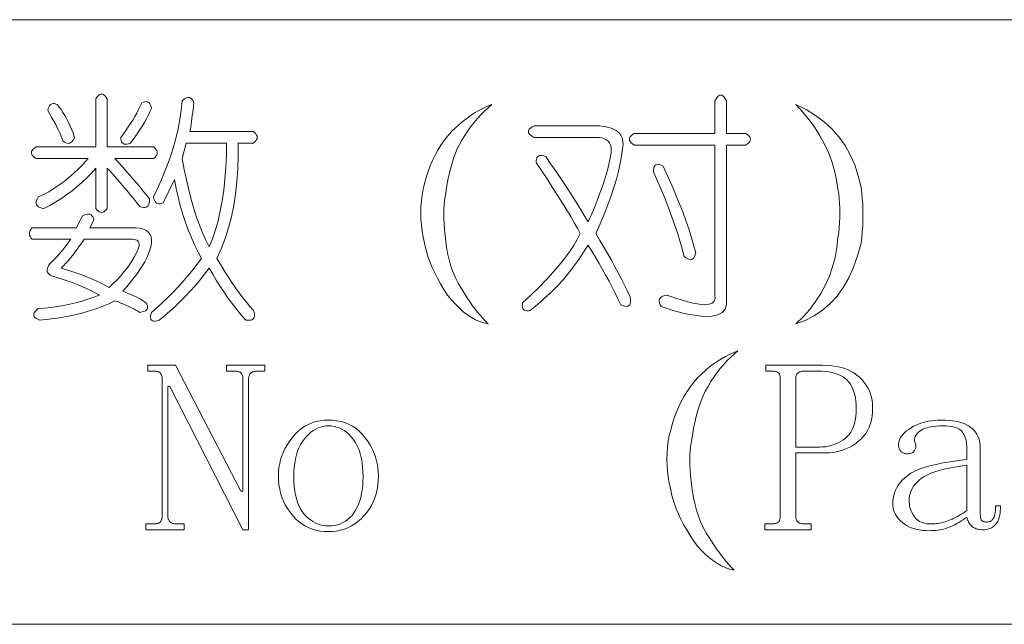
# Model space of a CAD drawing. Extents: x 1 to 297, y 1 to 210.
# Tile 31 of 171: x 49.67 to 58.45, y 51.12 to 56.51. Entities that reach past the tile are written whole.
import ezdxf

# ---------------------------------------------------------------- set-up
doc = ezdxf.new("R2010")
doc.units = 0

msp = doc.modelspace()

# ---------------------------------------------------------------- linework, layer by layer
at = {"color": 7, "lineweight": 13}
for p, q in [((1.3055, 56.5077), (219.3213, 56.5077)), ((1.3055, 51.1191), (219.3213, 51.1191))]:
    msp.add_line(p, q, dxfattribs=at)
for points in [[(50.3519, 54.8249), (50.3519, 55.1849), (50.3133, 55.1411), (50.273, 55.0991), (50.231, 55.0589), (50.1873, 55.0203), (50.1419, 54.9834), (50.0947, 54.9483), (50.0459, 54.9149), (49.9953, 54.8831), (49.943, 54.8531), (49.889, 54.8249), (49.87, 54.829), (49.854, 54.8345), (49.8412, 54.8413), (49.8314, 54.8495), (49.8247, 54.8591), (49.8211, 54.8701), (49.8206, 54.8825), (49.8232, 54.8962), (49.8288, 54.9113), (49.8376, 54.9277), (49.8852, 54.9497), (49.9322, 54.9743), (49.9785, 55.0018), (50.0241, 55.0319), (50.069, 55.0649), (50.1132, 55.1005), (50.1568, 55.1389), (50.1996, 55.1801), (50.2418, 55.2239), (50.2833, 55.2706), (49.8204, 55.2706), (49.805, 55.2809), (49.793, 55.2911), (49.7844, 55.3014), (49.7793, 55.3117), (49.7776, 55.322), (49.7793, 55.3323), (49.7844, 55.3426), (49.793, 55.3529), (49.805, 55.3631), (49.8204, 55.3734), (50.3519, 55.3734), (50.3519, 55.802), (50.3622, 55.8174), (50.3724, 55.8294), (50.3827, 55.838), (50.393, 55.8431), (50.4033, 55.8449), (50.4136, 55.8431), (50.4239, 55.838), (50.4342, 55.8294), (50.4444, 55.8174), (50.4547, 55.802), (50.4547, 55.3734), (50.8662, 55.3734), (50.8785, 55.3631), (50.8881, 55.3529), (50.895, 55.3426), (50.8991, 55.3323), (50.9004, 55.322), (50.8991, 55.3117), (50.895, 55.3014), (50.8881, 55.2911), (50.8785, 55.2809), (50.8662, 55.2706), (50.5233, 55.2706), (50.5572, 55.233), (50.5905, 55.1958), (50.6231, 55.159), (50.655, 55.1225), (50.6862, 55.0863), (50.7167, 55.0505), (50.7465, 55.015), (50.7756, 54.9798), (50.8041, 54.945), (50.8319, 54.9106), (50.831, 54.8914), (50.8284, 54.8749), (50.8242, 54.8612), (50.8182, 54.8502), (50.8104, 54.842), (50.801, 54.8365), (50.7899, 54.8338), (50.777, 54.8338), (50.7624, 54.8365), (50.7462, 54.842), (50.7186, 54.8763), (50.6906, 54.9106), (50.6623, 54.9449), (50.6337, 54.9791), (50.6047, 55.0134), (50.5754, 55.0477), (50.5458, 55.082), (50.5158, 55.1163), (50.4854, 55.1506), (50.4547, 55.1849), (50.4547, 54.8249), (50.4444, 54.8125), (50.4342, 54.8029), (50.4239, 54.7961), (50.4136, 54.7919), (50.4033, 54.7906), (50.393, 54.7919), (50.3827, 54.7961), (50.3724, 54.8029), (50.3622, 54.8125)], [(55.9747, 55.7849), (55.9747, 55.4934), (56.1462, 55.4934), (56.1616, 55.4831), (56.1736, 55.4729), (56.1822, 55.4626), (56.1873, 55.4523), (56.189, 55.442), (56.1873, 55.4317), (56.1822, 55.4214), (56.1736, 55.4111), (56.1616, 55.4009), (56.1462, 55.3906), (55.9747, 55.3906), (55.9747, 54.0191), (55.9751, 53.9691), (55.9624, 53.9286), (55.9367, 53.8978), (55.8979, 53.8765), (55.8462, 53.8649), (55.7814, 53.8628), (55.7035, 53.8703), (55.6127, 53.8875), (55.5088, 53.9142), (55.3919, 53.9506), (55.3831, 53.967), (55.3775, 53.9821), (55.3749, 53.9958), (55.3754, 54.0082), (55.379, 54.0191), (55.3857, 54.0287), (55.3955, 54.037), (55.4083, 54.0438), (55.4243, 54.0493), (55.4433, 54.0534), (55.5309, 54.0226), (55.6086, 53.9986), (55.6763, 53.9814), (55.734, 53.9711), (55.7819, 53.9677), (55.8198, 53.9711), (55.8477, 53.9814), (55.8657, 53.9986), (55.8738, 54.0226), (55.8719, 54.0534), (55.8719, 55.3906), (55.1519, 55.3906), (55.1364, 55.4009), (55.1244, 55.4111), (55.1159, 55.4214), (55.1107, 55.4317), (55.109, 55.442), (55.1107, 55.4523), (55.1159, 55.4626), (55.1244, 55.4729), (55.1364, 55.4831), (55.1519, 55.4934), (55.8719, 55.4934), (55.8719, 55.7849), (55.8822, 55.8034), (55.8924, 55.8178), (55.9027, 55.8281), (55.913, 55.8342), (55.9233, 55.8363), (55.9336, 55.8342), (55.9439, 55.8281), (55.9542, 55.8178), (55.9644, 55.8034)], [(49.9233, 55.6991), (49.9272, 55.7151), (49.9322, 55.7286), (49.9382, 55.7398), (49.9452, 55.7485), (49.9533, 55.7549), (49.9624, 55.7588), (49.9725, 55.7603), (49.9836, 55.7595), (49.9958, 55.7562), (50.009, 55.7506), (50.026, 55.7291), (50.0426, 55.706), (50.0589, 55.6811), (50.0748, 55.6546), (50.0904, 55.6263), (50.1057, 55.5963), (50.1206, 55.5646), (50.1352, 55.5311), (50.1494, 55.496), (50.1633, 55.4591), (50.1561, 55.4434), (50.1482, 55.4303), (50.1396, 55.4201), (50.1304, 55.4125), (50.1204, 55.4077), (50.1098, 55.4057), (50.0985, 55.4063), (50.0865, 55.4098), (50.0738, 55.4159), (50.0604, 55.4249), (50.0529, 55.4461), (50.044, 55.4687), (50.0337, 55.4927), (50.022, 55.5181), (50.009, 55.5449), (49.9946, 55.573), (49.9788, 55.6025), (49.9617, 55.6333), (49.9432, 55.6655)], [(50.7633, 55.7677), (50.7765, 55.7734), (50.7887, 55.7766), (50.7998, 55.7775), (50.8099, 55.7759), (50.819, 55.772), (50.8271, 55.7657), (50.8341, 55.7569), (50.8401, 55.7458), (50.8451, 55.7322), (50.849, 55.7163), (50.8348, 55.6854), (50.8195, 55.6546), (50.8032, 55.6237), (50.7859, 55.5929), (50.7676, 55.562), (50.7482, 55.5311), (50.7278, 55.5003), (50.7064, 55.4694), (50.6839, 55.4386), (50.6604, 55.4077), (50.6442, 55.4021), (50.6296, 55.3988), (50.6167, 55.3979), (50.6056, 55.3995), (50.5962, 55.4034), (50.5884, 55.4098), (50.5824, 55.4185), (50.5782, 55.4297), (50.5756, 55.4432), (50.5747, 55.4591), (50.5982, 55.49), (50.6207, 55.5209), (50.6421, 55.5517), (50.6625, 55.5826), (50.6819, 55.6134), (50.7002, 55.6443), (50.7175, 55.6751), (50.7338, 55.706), (50.7491, 55.7369)], [(51.2262, 55.7677), (51.2227, 55.7374), (51.2193, 55.7081), (51.2159, 55.6798), (51.2124, 55.6525), (51.209, 55.6263), (51.2056, 55.6011), (51.2022, 55.5769), (51.1987, 55.5538), (51.1953, 55.5317), (51.1919, 55.5106), (51.7576, 55.5106), (51.7699, 55.5003), (51.7795, 55.49), (51.7864, 55.4797), (51.7905, 55.4694), (51.7919, 55.4591), (51.7905, 55.4489), (51.7864, 55.4386), (51.7795, 55.4283), (51.7699, 55.418), (51.7576, 55.4077), (51.6204, 55.4077), (51.6216, 55.2894), (51.6184, 55.1746), (51.6107, 55.0631), (51.5985, 54.9551), (51.5819, 54.8506), (51.5608, 54.7494), (51.5352, 54.6517), (51.5052, 54.5574), (51.4708, 54.4666), (51.4319, 54.3791), (51.466, 54.3221), (51.4998, 54.2674), (51.5332, 54.2151), (51.5663, 54.1652), (51.599, 54.1177), (51.6314, 54.0726), (51.6635, 54.0299), (51.6952, 53.9897), (51.7266, 53.9518), (51.7576, 53.9163), (51.7631, 53.8969), (51.7658, 53.8799), (51.7658, 53.8654), (51.7631, 53.8532), (51.7576, 53.8434), (51.7494, 53.8361), (51.7384, 53.8311), (51.7247, 53.8285), (51.7082, 53.8283), (51.689, 53.8306), (51.6549, 53.8691), (51.6211, 53.9094), (51.5877, 53.9514), (51.5546, 53.9951), (51.5219, 54.0406), (51.4895, 54.0877), (51.4574, 54.1366), (51.4257, 54.1871), (51.3943, 54.2394), (51.3633, 54.2934), (51.3218, 54.2394), (51.2796, 54.1871), (51.2368, 54.1366), (51.1932, 54.0877), (51.149, 54.0406), (51.1041, 53.9951), (51.0585, 53.9514), (51.0122, 53.9094), (50.9652, 53.8691), (50.9176, 53.8306), (50.8984, 53.8251), (50.8819, 53.8223), (50.8682, 53.8223), (50.8572, 53.8251), (50.849, 53.8306), (50.8435, 53.8388), (50.8408, 53.8498), (50.8408, 53.8635), (50.8435, 53.8799), (50.849, 53.8991), (50.8998, 53.9441), (50.9491, 53.9897), (50.9971, 54.0359), (51.0438, 54.0829), (51.089, 54.1306), (51.1329, 54.1789), (51.1754, 54.2279), (51.2166, 54.2777), (51.2563, 54.3281), (51.2947, 54.3791), (51.2615, 54.4417), (51.2303, 54.506), (51.2011, 54.572), (51.174, 54.6397), (51.149, 54.7091), (51.126, 54.7803), (51.1051, 54.8531), (51.0863, 54.9277), (51.0695, 55.004), (51.0547, 55.082), (50.9519, 54.8763), (50.9387, 54.8706), (50.9265, 54.8674), (50.9154, 54.8665), (50.9052, 54.8681), (50.8962, 54.872), (50.8881, 54.8783), (50.8811, 54.8871), (50.8751, 54.8982), (50.8701, 54.9118), (50.8662, 54.9277), (50.9088, 55.0165), (50.9478, 55.1046), (50.9829, 55.1921), (51.0143, 55.2788), (51.0419, 55.3649), (51.0657, 55.4502), (51.0858, 55.5349), (51.102, 55.6189), (51.1146, 55.7022), (51.1233, 55.7849), (51.1367, 55.797), (51.1494, 55.8061), (51.1614, 55.8121), (51.1727, 55.815), (51.1833, 55.8149), (51.1932, 55.8116), (51.2025, 55.8053), (51.2111, 55.7958), (51.219, 55.7833)], [(53.8833, 55.7506), (53.8495, 55.7223), (53.8168, 55.6923), (53.7851, 55.6606), (53.7544, 55.6271), (53.7247, 55.592), (53.6961, 55.5551), (53.6685, 55.5166), (53.6419, 55.4763), (53.6164, 55.4343), (53.5919, 55.3906), (53.5752, 55.3554), (53.5596, 55.3186), (53.5451, 55.28), (53.5315, 55.2397), (53.519, 55.1977), (53.5075, 55.154), (53.4971, 55.1086), (53.4876, 55.0614), (53.4792, 55.0126), (53.4719, 54.962), (53.4657, 54.9299), (53.4609, 54.8955), (53.4575, 54.8586), (53.4554, 54.8194), (53.4547, 54.7777), (53.4554, 54.7337), (53.4575, 54.6872), (53.4609, 54.6383), (53.4657, 54.5871), (53.4719, 54.5334), (53.4796, 54.4796), (53.489, 54.4278), (53.5002, 54.3781), (53.513, 54.3305), (53.5276, 54.2849), (53.5439, 54.2413), (53.5619, 54.1998), (53.5816, 54.1604), (53.603, 54.123), (53.6262, 54.0877), (53.6469, 54.0539), (53.668, 54.0212), (53.6894, 53.9895), (53.7112, 53.9588), (53.7333, 53.9291), (53.7558, 53.9005), (53.7786, 53.8729), (53.8017, 53.8463), (53.8252, 53.8208), (53.849, 53.7963), (53.8115, 53.805), (53.7743, 53.8175), (53.7374, 53.8338), (53.7009, 53.8539), (53.6647, 53.8777), (53.6289, 53.9053), (53.5934, 53.9367), (53.5583, 53.9718), (53.5235, 54.0107), (53.489, 54.0534), (53.4561, 54.1043), (53.4259, 54.1542), (53.3985, 54.2031), (53.3738, 54.2509), (53.3519, 54.2977), (53.3327, 54.3435), (53.3162, 54.3882), (53.3025, 54.4319), (53.2915, 54.4746), (53.2833, 54.5163), (53.271, 54.571), (53.2614, 54.6253), (53.2545, 54.6793), (53.2504, 54.733), (53.249, 54.7863), (53.2504, 54.8393), (53.2545, 54.8919), (53.2614, 54.9442), (53.271, 54.9961), (53.2833, 55.0477), (53.298, 55.1017), (53.3148, 55.154), (53.3337, 55.2046), (53.3546, 55.2534), (53.3776, 55.3006), (53.4026, 55.346), (53.4297, 55.3897), (53.4588, 55.4317), (53.49, 55.472), (53.5233, 55.5106), (53.5578, 55.5438), (53.5926, 55.575), (53.6277, 55.6042), (53.6632, 55.6313), (53.699, 55.6563), (53.7352, 55.6793), (53.7717, 55.7002), (53.8086, 55.719), (53.8458, 55.7358)], [(56.5919, 55.7506), (56.6841, 55.7062), (56.7688, 55.6553), (56.8459, 55.5978), (56.9155, 55.5339), (56.9776, 55.4634), (57.0321, 55.3865), (57.0791, 55.303), (57.1185, 55.213), (57.1504, 55.1165), (57.1747, 55.0134), (57.1809, 54.9653), (57.1857, 54.9167), (57.1891, 54.8679), (57.1912, 54.8187), (57.1919, 54.7691), (57.1912, 54.7193), (57.1891, 54.669), (57.1857, 54.6185), (57.1809, 54.5675), (57.1747, 54.5163), (57.1442, 54.4042), (57.1075, 54.301), (57.0647, 54.2067), (57.0156, 54.1213), (56.9604, 54.0449), (56.8991, 53.9773), (56.8315, 53.9187), (56.7578, 53.869), (56.6779, 53.8282), (56.5919, 53.7963), (56.6574, 53.8595), (56.7167, 53.9259), (56.7698, 53.9953), (56.8168, 54.0678), (56.8576, 54.1434), (56.8922, 54.2221), (56.9207, 54.3039), (56.943, 54.3887), (56.9591, 54.4767), (56.969, 54.5677), (56.9752, 54.6121), (56.98, 54.6562), (56.9834, 54.6999), (56.9855, 54.7433), (56.9862, 54.7863), (56.9855, 54.829), (56.9834, 54.8713), (56.98, 54.9133), (56.9752, 54.955), (56.969, 54.9963), (56.956, 55.081), (56.9375, 55.1636), (56.9135, 55.2442), (56.884, 55.3227), (56.849, 55.3991), (56.8086, 55.4735), (56.7626, 55.5459), (56.7112, 55.6162), (56.6543, 55.6844)], [(54.2604, 55.562), (54.8433, 55.562), (54.8886, 55.5569), (54.9283, 55.5483), (54.9626, 55.5363), (54.9914, 55.5209), (55.0147, 55.502), (55.0326, 55.4797), (55.0449, 55.454), (55.0518, 55.4249), (55.0531, 55.3923), (55.049, 55.3563), (55.0404, 55.2932), (55.0284, 55.2274), (55.013, 55.1588), (54.9942, 55.0875), (54.9719, 55.0134), (54.9462, 54.9366), (54.917, 54.8571), (54.8844, 54.7748), (54.8484, 54.6898), (54.809, 54.602), (54.846, 54.5408), (54.8817, 54.4806), (54.916, 54.4215), (54.9489, 54.3634), (54.9804, 54.3063), (55.0106, 54.2502), (55.0394, 54.1952), (55.0668, 54.1412), (55.0929, 54.0882), (55.1176, 54.0363), (55.1198, 54.014), (55.1196, 53.9951), (55.1171, 53.9797), (55.1121, 53.9677), (55.1047, 53.9591), (55.095, 53.954), (55.0828, 53.9523), (55.0682, 53.954), (55.0512, 53.9591), (55.0319, 53.9677), (55.0074, 54.0193), (54.9818, 54.0713), (54.9552, 54.1235), (54.9276, 54.1762), (54.899, 54.2291), (54.8694, 54.2825), (54.8387, 54.3361), (54.807, 54.3901), (54.7742, 54.4445), (54.7404, 54.4991), (54.7014, 54.4347), (54.6595, 54.3716), (54.615, 54.3099), (54.5676, 54.2495), (54.5176, 54.1906), (54.4648, 54.133), (54.4092, 54.0767), (54.351, 54.0219), (54.2899, 53.9684), (54.2262, 53.9163), (54.21, 53.9139), (54.196, 53.9135), (54.184, 53.9153), (54.174, 53.919), (54.1662, 53.9249), (54.1603, 53.9327), (54.1566, 53.9427), (54.1548, 53.9547), (54.1552, 53.9687), (54.1576, 53.9849), (54.2337, 54.0558), (54.3043, 54.1247), (54.3695, 54.1916), (54.4291, 54.2564), (54.4833, 54.3191), (54.532, 54.3798), (54.5752, 54.4385), (54.6129, 54.495), (54.6451, 54.5495), (54.6719, 54.602), (54.6463, 54.6485), (54.6177, 54.6987), (54.586, 54.7527), (54.5512, 54.8105), (54.5133, 54.872), (54.4723, 54.9373), (54.4283, 55.0064), (54.3811, 55.0793), (54.3309, 55.1559), (54.2776, 55.2363), (54.2784, 55.2522), (54.281, 55.2658), (54.2853, 55.2769), (54.2913, 55.2857), (54.299, 55.292), (54.3084, 55.2959), (54.3196, 55.2975), (54.3324, 55.2966), (54.347, 55.2934), (54.3633, 55.2877), (54.4103, 55.2202), (54.4552, 55.1547), (54.498, 55.0913), (54.5388, 55.0299), (54.5776, 54.9706), (54.6143, 54.9133), (54.6489, 54.8581), (54.6815, 54.805), (54.712, 54.7539), (54.7404, 54.7049), (54.7734, 54.7789), (54.8035, 54.8502), (54.831, 54.9188), (54.8556, 54.9846), (54.8776, 55.0477), (54.8968, 55.1081), (54.9132, 55.1657), (54.927, 55.2205), (54.9379, 55.2726), (54.9462, 55.322), (54.9479, 55.3481), (54.9462, 55.3714), (54.941, 55.3919), (54.9324, 55.4098), (54.9204, 55.4249), (54.905, 55.4372), (54.8862, 55.4468), (54.8639, 55.4537), (54.8382, 55.4578), (54.809, 55.4591), (54.2604, 55.4591), (54.2419, 55.4694), (54.2275, 55.4797), (54.2172, 55.49), (54.2111, 55.5003), (54.209, 55.5106), (54.2111, 55.5209), (54.2172, 55.5311), (54.2275, 55.5414), (54.2419, 55.5517)], [(51.5176, 55.4077), (51.1576, 55.4077), (51.1233, 55.2706), (51.1411, 55.1732), (51.1603, 55.0799), (51.1809, 54.9908), (51.2028, 54.9058), (51.2262, 54.8249), (51.2508, 54.7481), (51.2769, 54.6754), (51.3043, 54.6068), (51.3331, 54.5423), (51.3633, 54.482), (51.3926, 54.5561), (51.4188, 54.6342), (51.442, 54.7165), (51.462, 54.8029), (51.479, 54.8934), (51.4929, 54.9881), (51.5037, 55.0868), (51.5114, 55.1897), (51.516, 55.2966)], [(55.409, 55.202), (55.449, 55.1171), (55.4865, 55.034), (55.5216, 54.9526), (55.5544, 54.8729), (55.5847, 54.7949), (55.6127, 54.7186), (55.6382, 54.644), (55.6614, 54.5711), (55.6821, 54.5), (55.7004, 54.4306), (55.6963, 54.4117), (55.6908, 54.3963), (55.684, 54.3843), (55.6758, 54.3757), (55.6662, 54.3706), (55.6552, 54.3689), (55.6428, 54.3706), (55.6291, 54.3757), (55.614, 54.3843), (55.5976, 54.3963), (55.5794, 54.4655), (55.5592, 54.5362), (55.5369, 54.6082), (55.5126, 54.6815), (55.4862, 54.7563), (55.4577, 54.8324), (55.4272, 54.9099), (55.3946, 54.9887), (55.36, 55.069), (55.3233, 55.1506), (55.3242, 55.1696), (55.3267, 55.1855), (55.331, 55.1984), (55.337, 55.2082), (55.3447, 55.2149), (55.3542, 55.2185), (55.3653, 55.219), (55.3782, 55.2164), (55.3927, 55.2107)], [(50.3347, 54.722), (50.3004, 54.6534), (50.7119, 54.6534), (50.747, 54.6483), (50.777, 54.6397), (50.8019, 54.6277), (50.8216, 54.6123), (50.8362, 54.5934), (50.8456, 54.5711), (50.8499, 54.5454), (50.849, 54.5163), (50.843, 54.4837), (50.8319, 54.4477), (50.8202, 54.4163), (50.8058, 54.3839), (50.7887, 54.3505), (50.7688, 54.3161), (50.7462, 54.2806), (50.7208, 54.2441), (50.6927, 54.2065), (50.6618, 54.1679), (50.6282, 54.1283), (50.5919, 54.0877), (50.6186, 54.0774), (50.644, 54.0671), (50.668, 54.0569), (50.6906, 54.0466), (50.7119, 54.0363), (50.7318, 54.026), (50.7503, 54.0157), (50.7674, 54.0054), (50.7832, 53.9951), (50.7976, 53.9849), (50.8063, 53.9717), (50.812, 53.9595), (50.8146, 53.9483), (50.814, 53.9382), (50.8104, 53.9291), (50.8038, 53.9211), (50.794, 53.9141), (50.7811, 53.9081), (50.7652, 53.9031), (50.7462, 53.8991), (50.7285, 53.9094), (50.7098, 53.9197), (50.6901, 53.93), (50.6694, 53.9403), (50.6476, 53.9506), (50.6248, 53.9609), (50.601, 53.9711), (50.5761, 53.9814), (50.5502, 53.9917), (50.5233, 54.002), (50.4672, 53.9756), (50.4088, 53.9513), (50.3479, 53.929), (50.2847, 53.9087), (50.219, 53.8906), (50.151, 53.8745), (50.0805, 53.8604), (50.0076, 53.8484), (49.9324, 53.8385), (49.8547, 53.8306), (49.836, 53.8378), (49.8211, 53.8457), (49.81, 53.8542), (49.8026, 53.8635), (49.799, 53.8734), (49.7992, 53.8841), (49.8031, 53.8954), (49.8108, 53.9074), (49.8223, 53.9201), (49.8376, 53.9334), (49.8955, 53.9377), (49.9528, 53.9437), (50.0094, 53.9514), (50.0652, 53.9609), (50.1204, 53.972), (50.175, 53.9849), (50.2288, 53.9994), (50.2819, 54.0157), (50.3344, 54.0337), (50.3862, 54.0534), (50.3479, 54.0737), (50.3087, 54.0932), (50.2684, 54.1121), (50.2271, 54.1302), (50.1847, 54.1477), (50.1414, 54.1645), (50.097, 54.1806), (50.0515, 54.1961), (50.0051, 54.2108), (49.9576, 54.2249), (49.9451, 54.2321), (49.935, 54.2399), (49.9272, 54.2485), (49.9219, 54.2578), (49.919, 54.2677), (49.9185, 54.2783), (49.9204, 54.2897), (49.9247, 54.3017), (49.9314, 54.3143), (49.9404, 54.3277), (49.9608, 54.3485), (49.9809, 54.3695), (50.0006, 54.391), (50.02, 54.4127), (50.039, 54.4349), (50.0577, 54.4573), (50.076, 54.4801), (50.094, 54.5033), (50.1117, 54.5267), (50.129, 54.5506), (49.7862, 54.5506), (49.7769, 54.5609), (49.7697, 54.5711), (49.7646, 54.5814), (49.7615, 54.5917), (49.7604, 54.602), (49.7615, 54.6123), (49.7646, 54.6226), (49.7697, 54.6329), (49.7769, 54.6431), (49.7862, 54.6534), (50.1804, 54.6534), (50.2319, 54.7563), (50.2483, 54.7652), (50.2634, 54.7714), (50.2771, 54.7748), (50.2895, 54.7755), (50.3004, 54.7734), (50.31, 54.7686), (50.3183, 54.7611), (50.3251, 54.7508), (50.3306, 54.7378)], [(50.6776, 54.5506), (50.249, 54.5506), (50.2284, 54.5202), (50.2079, 54.4909), (50.1873, 54.4626), (50.1667, 54.4354), (50.1462, 54.4091), (50.1256, 54.3839), (50.105, 54.3598), (50.0844, 54.3366), (50.0639, 54.3145), (50.0433, 54.2934), (50.0908, 54.2794), (50.1372, 54.2646), (50.1827, 54.2492), (50.2271, 54.2331), (50.2704, 54.2163), (50.3128, 54.1988), (50.3541, 54.1806), (50.3944, 54.1618), (50.4336, 54.1422), (50.4719, 54.122), (50.5084, 54.1563), (50.5425, 54.1906), (50.5742, 54.2249), (50.6035, 54.2591), (50.6304, 54.2934), (50.655, 54.3277), (50.6771, 54.362), (50.6968, 54.3963), (50.7141, 54.4306), (50.729, 54.4649), (50.7347, 54.4811), (50.7379, 54.4957), (50.7388, 54.5086), (50.7372, 54.5197), (50.7333, 54.5291), (50.727, 54.5369), (50.7182, 54.5429), (50.7071, 54.5471), (50.6935, 54.5497)], [(56.0776, 53.5563), (56.0438, 53.528), (56.0111, 53.498), (55.9794, 53.4663), (55.9487, 53.4329), (55.919, 53.3977), (55.8904, 53.3609), (55.8628, 53.3223), (55.8362, 53.282), (55.8107, 53.24), (55.7862, 53.1963), (55.7695, 53.1611), (55.7539, 53.1243), (55.7394, 53.0857), (55.7258, 53.0454), (55.7133, 53.0034), (55.7018, 52.9597), (55.6914, 52.9143), (55.6819, 52.8671), (55.6735, 52.8183), (55.6662, 52.7677), (55.66, 52.7357), (55.6552, 52.7012), (55.6518, 52.6643), (55.6497, 52.6251), (55.649, 52.5834), (55.6497, 52.5394), (55.6518, 52.4929), (55.6552, 52.4441), (55.66, 52.3928), (55.6662, 52.3391), (55.6739, 52.2853), (55.6833, 52.2335), (55.6944, 52.1838), (55.7073, 52.1362), (55.7219, 52.0906), (55.7382, 52.047), (55.7562, 52.0055), (55.7759, 51.9661), (55.7973, 51.9287), (55.8204, 51.8934), (55.8412, 51.8597), (55.8623, 51.8269), (55.8837, 51.7952), (55.9055, 51.7645), (55.9276, 51.7349), (55.95, 51.7062), (55.9728, 51.6786), (55.996, 51.6521), (56.0195, 51.6265), (56.0433, 51.602), (56.0058, 51.6107), (55.9686, 51.6233), (55.9317, 51.6395), (55.8952, 51.6596), (55.859, 51.6834), (55.8232, 51.711), (55.7877, 51.7424), (55.7526, 51.7775), (55.7178, 51.8165), (55.6833, 51.8591), (55.6504, 51.9101), (55.6202, 51.9599), (55.5928, 52.0088), (55.5681, 52.0566), (55.5462, 52.1034), (55.527, 52.1492), (55.5105, 52.1939), (55.4968, 52.2377), (55.4858, 52.2803), (55.4776, 52.322), (55.4652, 52.3767), (55.4556, 52.431), (55.4488, 52.485), (55.4447, 52.5387), (55.4433, 52.592), (55.4447, 52.645), (55.4488, 52.6976), (55.4556, 52.7499), (55.4652, 52.8018), (55.4776, 52.8534), (55.4923, 52.9074), (55.5091, 52.9597), (55.528, 53.0103), (55.5489, 53.0591), (55.5719, 53.1063), (55.5969, 53.1517), (55.624, 53.1954), (55.6531, 53.2374), (55.6843, 53.2777), (55.7176, 53.3163), (55.752, 53.3495), (55.7868, 53.3807), (55.822, 53.4099), (55.8575, 53.437), (55.8933, 53.462), (55.9295, 53.485), (55.966, 53.5059), (56.0028, 53.5247), (56.04, 53.5415)], [(51.6462, 52.3049), (51.6633, 52.3049), (51.6633, 53.3077), (51.6631, 53.3144), (51.6626, 53.3207), (51.6618, 53.3267), (51.6606, 53.3324), (51.659, 53.3377), (51.6571, 53.3427), (51.6549, 53.3473), (51.6523, 53.3516), (51.6494, 53.3555), (51.6462, 53.3591), (51.6425, 53.3624), (51.6383, 53.3653), (51.6336, 53.3679), (51.6283, 53.3701), (51.6226, 53.372), (51.6163, 53.3735), (51.6096, 53.3747), (51.6023, 53.3756), (51.5945, 53.3761), (51.5862, 53.3763), (51.5176, 53.3763), (51.5176, 53.4277), (51.8604, 53.4277), (51.8604, 53.3763), (51.7919, 53.3763), (51.7851, 53.3761), (51.7787, 53.3756), (51.7725, 53.3747), (51.7665, 53.3735), (51.7608, 53.372), (51.7554, 53.3701), (51.7502, 53.3679), (51.7452, 53.3653), (51.7406, 53.3624), (51.7362, 53.3591), (51.7321, 53.3555), (51.7284, 53.3516), (51.7252, 53.3473), (51.7224, 53.3427), (51.7201, 53.3377), (51.7182, 53.3324), (51.7167, 53.3267), (51.7156, 53.3207), (51.7149, 53.3144), (51.7147, 53.3077), (51.7147, 51.962), (51.6633, 51.962), (51.0119, 53.2391), (50.9947, 53.2391), (50.9947, 52.082), (50.9949, 52.0753), (50.9956, 52.069), (50.9967, 52.063), (50.9982, 52.0573), (51.0001, 52.052), (51.0024, 52.047), (51.0052, 52.0424), (51.0084, 52.0381), (51.0121, 52.0342), (51.0162, 52.0306), (51.0206, 52.0273), (51.0252, 52.0244), (51.0302, 52.0218), (51.0354, 52.0196), (51.0408, 52.0177), (51.0465, 52.0162), (51.0525, 52.015), (51.0587, 52.0141), (51.0651, 52.0136), (51.0719, 52.0134), (51.1404, 52.0134), (51.1404, 51.962), (50.7976, 51.962), (50.7976, 52.0134), (50.8662, 52.0134), (50.8745, 52.0136), (50.8823, 52.0141), (50.8896, 52.015), (50.8963, 52.0162), (50.9026, 52.0177), (50.9083, 52.0196), (50.9136, 52.0218), (50.9183, 52.0244), (50.9225, 52.0273), (50.9262, 52.0306), (50.9294, 52.0342), (50.9323, 52.0381), (50.9349, 52.0424), (50.9371, 52.047), (50.939, 52.052), (50.9406, 52.0573), (50.9418, 52.063), (50.9426, 52.069), (50.9431, 52.0753), (50.9433, 52.082), (50.9433, 53.3077), (50.9431, 53.3144), (50.9426, 53.3207), (50.9418, 53.3267), (50.9406, 53.3324), (50.939, 53.3377), (50.9371, 53.3427), (50.9349, 53.3473), (50.9323, 53.3516), (50.9294, 53.3555), (50.9262, 53.3591), (50.9225, 53.3624), (50.9183, 53.3653), (50.9136, 53.3679), (50.9083, 53.3701), (50.9026, 53.372), (50.8963, 53.3735), (50.8896, 53.3747), (50.8823, 53.3756), (50.8745, 53.3761), (50.8662, 53.3763), (50.8147, 53.3763), (50.8147, 53.4277), (51.0633, 53.4277)], [(56.5919, 52.6477), (56.5919, 52.082), (56.5921, 52.0753), (56.5927, 52.069), (56.5938, 52.063), (56.5953, 52.0573), (56.5972, 52.052), (56.5996, 52.047), (56.6024, 52.0424), (56.6056, 52.0381), (56.6092, 52.0342), (56.6133, 52.0306), (56.6177, 52.0273), (56.6224, 52.0244), (56.6273, 52.0218), (56.6325, 52.0196), (56.6379, 52.0177), (56.6436, 52.0162), (56.6496, 52.015), (56.6558, 52.0141), (56.6623, 52.0136), (56.669, 52.0134), (56.729, 52.0134), (56.729, 51.962), (56.3176, 51.962), (56.3176, 52.0134), (56.3776, 52.0134), (56.3859, 52.0136), (56.3937, 52.0141), (56.401, 52.015), (56.4078, 52.0162), (56.414, 52.0177), (56.4198, 52.0196), (56.425, 52.0218), (56.4297, 52.0244), (56.4339, 52.0273), (56.4376, 52.0306), (56.4408, 52.0342), (56.4438, 52.0381), (56.4463, 52.0424), (56.4486, 52.047), (56.4504, 52.052), (56.452, 52.0573), (56.4532, 52.063), (56.454, 52.069), (56.4546, 52.0753), (56.4547, 52.082), (56.4547, 53.3077), (56.4546, 53.3144), (56.454, 53.3207), (56.4532, 53.3267), (56.452, 53.3324), (56.4504, 53.3377), (56.4486, 53.3427), (56.4463, 53.3473), (56.4438, 53.3516), (56.4408, 53.3555), (56.4376, 53.3591), (56.4339, 53.3624), (56.4297, 53.3653), (56.425, 53.3679), (56.4198, 53.3701), (56.414, 53.372), (56.4078, 53.3735), (56.401, 53.3747), (56.3937, 53.3756), (56.3859, 53.3761), (56.3776, 53.3763), (56.3262, 53.3763), (56.3262, 53.4277), (56.8319, 53.4277), (56.8737, 53.4266), (56.9136, 53.4234), (56.9516, 53.4181), (56.9875, 53.4106), (57.0215, 53.4009), (57.0535, 53.3891), (57.0836, 53.3752), (57.1116, 53.3591), (57.1377, 53.3409), (57.1619, 53.3206), (57.1839, 53.2986), (57.2035, 53.2755), (57.2209, 53.2513), (57.2359, 53.2259), (57.2487, 53.1995), (57.2591, 53.1719), (57.2672, 53.1433), (57.273, 53.1135), (57.2764, 53.0826), (57.2776, 53.0506), (57.2763, 53.0121), (57.2726, 52.9755), (57.2664, 52.9408), (57.2577, 52.9079), (57.2465, 52.877), (57.2328, 52.8479), (57.2167, 52.8208), (57.198, 52.7955), (57.1769, 52.7721), (57.1533, 52.7506), (57.128, 52.731), (57.1017, 52.7135), (57.0745, 52.6981), (57.0463, 52.6847), (57.0172, 52.6734), (56.9872, 52.6642), (56.9562, 52.657), (56.9243, 52.6518), (56.8914, 52.6487), (56.8576, 52.6477)], [(56.8062, 52.6991), (56.8316, 52.6999), (56.8564, 52.7022), (56.8806, 52.7061), (56.9042, 52.7115), (56.9272, 52.7184), (56.9496, 52.7269), (56.9715, 52.7369), (56.9927, 52.7485), (57.0133, 52.7616), (57.0333, 52.7763), (57.052, 52.7928), (57.0688, 52.8116), (57.0836, 52.8326), (57.0964, 52.8558), (57.1072, 52.8813), (57.1161, 52.909), (57.123, 52.9389), (57.1279, 52.971), (57.1309, 53.0054), (57.1319, 53.042), (57.1311, 53.0754), (57.1286, 53.107), (57.1245, 53.1368), (57.1188, 53.1647), (57.1115, 53.1909), (57.1026, 53.2153), (57.092, 53.2379), (57.0798, 53.2587), (57.0659, 53.2777), (57.0504, 53.2949), (57.0332, 53.3103), (57.0139, 53.3242), (56.9927, 53.3364), (56.9695, 53.347), (56.9444, 53.3559), (56.9172, 53.3633), (56.8881, 53.369), (56.8571, 53.373), (56.824, 53.3755), (56.789, 53.3763), (56.669, 53.3763), (56.6623, 53.3761), (56.6558, 53.3756), (56.6496, 53.3747), (56.6436, 53.3735), (56.6379, 53.372), (56.6325, 53.3701), (56.6273, 53.3679), (56.6224, 53.3653), (56.6177, 53.3624), (56.6133, 53.3591), (56.6092, 53.3555), (56.6056, 53.3516), (56.6024, 53.3473), (56.5996, 53.3427), (56.5972, 53.3377), (56.5953, 53.3324), (56.5938, 53.3267), (56.5927, 53.3207), (56.5921, 53.3144), (56.5919, 53.3077), (56.5919, 52.6991)], [(52.8719, 52.442), (52.8706, 52.3999), (52.8667, 52.3592), (52.8603, 52.32), (52.8513, 52.2822), (52.8397, 52.2459), (52.8256, 52.2111), (52.8089, 52.1777), (52.7896, 52.1458), (52.7677, 52.1153), (52.7433, 52.0863), (52.717, 52.0594), (52.6895, 52.0354), (52.6608, 52.0142), (52.6308, 51.9958), (52.5997, 51.9802), (52.5674, 51.9675), (52.5339, 51.9576), (52.4992, 51.9505), (52.4633, 51.9463), (52.4262, 51.9449), (52.3875, 51.9463), (52.3502, 51.9507), (52.3144, 51.958), (52.2801, 51.9682), (52.2472, 51.9813), (52.2158, 51.9973), (52.1859, 52.0163), (52.1574, 52.0381), (52.1303, 52.0629), (52.1047, 52.0906), (52.0811, 52.1203), (52.06, 52.1513), (52.0413, 52.1834), (52.0252, 52.2167), (52.0115, 52.2513), (52.0003, 52.287), (51.9916, 52.324), (51.9854, 52.3621), (51.9817, 52.4015), (51.9804, 52.442), (51.9817, 52.4794), (51.9854, 52.5161), (51.9916, 52.5521), (52.0003, 52.5874), (52.0115, 52.622), (52.0252, 52.6559), (52.0413, 52.6892), (52.06, 52.7218), (52.0811, 52.7537), (52.1047, 52.7849), (52.1303, 52.8142), (52.1574, 52.8404), (52.1859, 52.8635), (52.2158, 52.8836), (52.2472, 52.9006), (52.2801, 52.9145), (52.3144, 52.9253), (52.3502, 52.933), (52.3875, 52.9376), (52.4262, 52.9391), (52.4664, 52.9376), (52.505, 52.933), (52.5419, 52.9253), (52.577, 52.9145), (52.6104, 52.9006), (52.6422, 52.8836), (52.6722, 52.8635), (52.7004, 52.8404), (52.727, 52.8142), (52.7519, 52.7849), (52.7747, 52.7537), (52.7951, 52.7218), (52.8131, 52.6892), (52.8287, 52.6559), (52.8419, 52.622), (52.8527, 52.5874), (52.8611, 52.5521), (52.8671, 52.5161), (52.8707, 52.4794)], [(57.7833, 51.9534), (57.7531, 51.9542), (57.7243, 51.9563), (57.6969, 51.96), (57.6708, 51.9651), (57.6462, 51.9716), (57.6228, 51.9797), (57.6009, 51.9891), (57.5803, 52.0001), (57.5611, 52.0124), (57.5433, 52.0263), (57.527, 52.0411), (57.5124, 52.0563), (57.4996, 52.0719), (57.4884, 52.088), (57.479, 52.1045), (57.4713, 52.1214), (57.4653, 52.1388), (57.461, 52.1566), (57.4584, 52.1748), (57.4576, 52.1934), (57.4589, 52.2237), (57.4629, 52.2529), (57.4695, 52.281), (57.4788, 52.3079), (57.4908, 52.3338), (57.5054, 52.3585), (57.5227, 52.3821), (57.5426, 52.4046), (57.5652, 52.426), (57.5904, 52.4463), (57.6196, 52.4654), (57.654, 52.4835), (57.6937, 52.5004), (57.7386, 52.5162), (57.7887, 52.5309), (57.844, 52.5445), (57.9045, 52.557), (57.9703, 52.5683), (58.0413, 52.5786), (58.1176, 52.5877), (58.1176, 52.6906), (58.1172, 52.7074), (58.116, 52.7237), (58.1141, 52.7393), (58.1114, 52.7543), (58.1079, 52.7688), (58.1037, 52.7826), (58.0987, 52.7959), (58.0929, 52.8085), (58.0863, 52.8206), (58.079, 52.832), (58.0703, 52.8426), (58.0596, 52.8521), (58.047, 52.8604), (58.0324, 52.8677), (58.0158, 52.8738), (57.9972, 52.8788), (57.9767, 52.8827), (57.9542, 52.8855), (57.9297, 52.8872), (57.9033, 52.8877), (57.875, 52.8872), (57.8484, 52.8858), (57.8236, 52.8835), (57.8004, 52.8802), (57.779, 52.8759), (57.7593, 52.8707), (57.7413, 52.8646), (57.725, 52.8575), (57.7104, 52.8495), (57.6976, 52.8406), (57.6864, 52.8311), (57.6767, 52.8215), (57.6685, 52.8119), (57.6619, 52.8022), (57.6569, 52.7924), (57.6534, 52.7825), (57.6514, 52.7725), (57.651, 52.7624), (57.6521, 52.7522), (57.6547, 52.742), (57.6578, 52.7351), (57.6602, 52.7283), (57.6619, 52.7214), (57.663, 52.7146), (57.6633, 52.7077), (57.663, 52.7009), (57.6619, 52.694), (57.6602, 52.6871), (57.6578, 52.6803), (57.6547, 52.6734), (57.651, 52.6669), (57.6465, 52.6611), (57.6414, 52.6559), (57.6355, 52.6515), (57.629, 52.6477), (57.6218, 52.6446), (57.6139, 52.6422), (57.6054, 52.6405), (57.5961, 52.6395), (57.5862, 52.6391), (57.5794, 52.6394), (57.573, 52.64), (57.5667, 52.6411), (57.5608, 52.6426), (57.5551, 52.6445), (57.5496, 52.6469), (57.5445, 52.6496), (57.5395, 52.6529), (57.5349, 52.6565), (57.5304, 52.6606), (57.5264, 52.6651), (57.5227, 52.67), (57.5195, 52.6754), (57.5167, 52.6811), (57.5144, 52.6874), (57.5124, 52.694), (57.5109, 52.7011), (57.5099, 52.7086), (57.5092, 52.7165), (57.509, 52.7249), (57.5101, 52.7402), (57.5135, 52.7554), (57.519, 52.7704), (57.5268, 52.7852), (57.5369, 52.7999), (57.5491, 52.8143), (57.5636, 52.8287), (57.5803, 52.8428), (57.5993, 52.8568), (57.6204, 52.8706), (57.6432, 52.8836), (57.6671, 52.8953), (57.6919, 52.9055), (57.7178, 52.9145), (57.7447, 52.922), (57.7727, 52.9282), (57.8016, 52.933), (57.8316, 52.9364), (57.8627, 52.9385), (57.8947, 52.9391), (57.9282, 52.9385), (57.9599, 52.9366), (57.9899, 52.9334), (58.0182, 52.9289), (58.0447, 52.9231), (58.0696, 52.916), (58.0927, 52.9076), (58.1142, 52.898), (58.1339, 52.8871), (58.1519, 52.8749), (58.1682, 52.8614), (58.1827, 52.8469), (58.1956, 52.8313), (58.2067, 52.8145), (58.2162, 52.7966), (58.2239, 52.7777), (58.2299, 52.7576), (58.2342, 52.7363), (58.2367, 52.714), (58.2376, 52.6906), (58.2376, 52.1249), (58.2377, 52.1117), (58.2381, 52.0997), (58.2387, 52.0887), (58.2396, 52.0789), (58.2408, 52.0702), (58.2422, 52.0626), (58.2439, 52.0562), (58.2458, 52.0508), (58.248, 52.0466), (58.2504, 52.0434), (58.2532, 52.041), (58.2564, 52.0388), (58.2601, 52.0369), (58.2642, 52.0352), (58.2687, 52.0338), (58.2736, 52.0326), (58.2789, 52.0317), (58.2847, 52.0311), (58.2909, 52.0307), (58.2976, 52.0306), (58.3059, 52.031), (58.3137, 52.0321), (58.321, 52.034), (58.3278, 52.0367), (58.334, 52.0402), (58.3398, 52.0445), (58.345, 52.0495), (58.3497, 52.0553), (58.3539, 52.0618), (58.3576, 52.0691), (58.3608, 52.0772), (58.3638, 52.0858), (58.3663, 52.095), (58.3686, 52.1048), (58.3704, 52.1152), (58.372, 52.1262), (58.3732, 52.1378), (58.374, 52.1501), (58.3746, 52.1629), (58.3747, 52.1763), (58.4176, 52.1763), (58.4172, 52.153), (58.4159, 52.1312), (58.4137, 52.1108), (58.4107, 52.0919), (58.4069, 52.0745), (58.4022, 52.0585), (58.3966, 52.044), (58.3902, 52.0309), (58.3829, 52.0193), (58.3747, 52.0091), (58.3659, 52.0002), (58.3566, 51.9922), (58.3467, 51.9851), (58.3363, 51.979), (58.3254, 51.9738), (58.314, 51.9695), (58.3021, 51.9662), (58.2897, 51.9639), (58.2768, 51.9625), (58.2633, 51.962), (58.2516, 51.9623), (58.2403, 51.963), (58.2296, 51.9643), (58.2194, 51.9661), (58.2097, 51.9684), (58.2006, 51.9713), (58.1919, 51.9746), (58.1838, 51.9785), (58.1761, 51.9828), (58.169, 51.9877), (58.1623, 51.9932), (58.156, 51.9994), (58.15, 52.0062), (58.1443, 52.0138), (58.139, 52.022), (58.134, 52.0309), (58.1294, 52.0405), (58.1251, 52.0508), (58.1212, 52.0618), (58.1176, 52.0734), (58.1006, 52.0617), (58.0838, 52.0506), (58.0673, 52.0401), (58.0511, 52.0302), (58.0351, 52.0209), (58.0194, 52.0122), (58.0039, 52.0041), (57.9887, 51.9966), (57.9737, 51.9897), (57.959, 51.9834), (57.9441, 51.9777), (57.9287, 51.9726), (57.9126, 51.9681), (57.8959, 51.9642), (57.8787, 51.9609), (57.8608, 51.9582), (57.8423, 51.9561), (57.8232, 51.9546), (57.8036, 51.9537)], [(52.1176, 52.4334), (52.1185, 52.39), (52.1212, 52.3489), (52.1257, 52.3101), (52.132, 52.2737), (52.1401, 52.2395), (52.15, 52.2077), (52.1617, 52.1781), (52.1752, 52.1509), (52.1905, 52.126), (52.2076, 52.1034), (52.226, 52.0831), (52.2451, 52.0649), (52.2651, 52.0488), (52.2858, 52.0349), (52.3072, 52.0231), (52.3295, 52.0134), (52.3525, 52.0059), (52.3763, 52.0006), (52.4008, 51.9974), (52.4262, 51.9963), (52.4547, 51.9974), (52.4819, 52.0009), (52.5078, 52.0067), (52.5324, 52.0148), (52.5558, 52.0252), (52.5779, 52.0379), (52.5987, 52.053), (52.6182, 52.0703), (52.6364, 52.09), (52.6533, 52.112), (52.6688, 52.136), (52.6826, 52.1619), (52.6948, 52.1895), (52.7054, 52.219), (52.7144, 52.2502), (52.7217, 52.2833), (52.7274, 52.3181), (52.7315, 52.3547), (52.7339, 52.3932), (52.7347, 52.4334), (52.7338, 52.4769), (52.7311, 52.5183), (52.7266, 52.5575), (52.7203, 52.5946), (52.7122, 52.6295), (52.7023, 52.6623), (52.6906, 52.6929), (52.6771, 52.7214), (52.6618, 52.7478), (52.6447, 52.772), (52.6263, 52.794), (52.6072, 52.8137), (52.5873, 52.831), (52.5666, 52.8461), (52.5451, 52.8588), (52.5228, 52.8692), (52.4998, 52.8773), (52.476, 52.8831), (52.4515, 52.8866), (52.4262, 52.8877), (52.4024, 52.8866), (52.3792, 52.8831), (52.3565, 52.8773), (52.3343, 52.8692), (52.3126, 52.8588), (52.2914, 52.8461), (52.2708, 52.831), (52.2506, 52.8137), (52.231, 52.794), (52.2119, 52.772), (52.194, 52.7478), (52.1779, 52.7214), (52.1638, 52.6929), (52.1515, 52.6623), (52.1412, 52.6295), (52.1327, 52.5946), (52.1261, 52.5575), (52.1214, 52.5183), (52.1185, 52.4769)], [(57.6033, 52.2191), (57.6038, 52.2038), (57.6052, 52.1888), (57.6075, 52.174), (57.6108, 52.1595), (57.6151, 52.1452), (57.6203, 52.1312), (57.6264, 52.1174), (57.6335, 52.1039), (57.6415, 52.0907), (57.6504, 52.0777), (57.6604, 52.0655), (57.6715, 52.0546), (57.6837, 52.0449), (57.6971, 52.0366), (57.7115, 52.0295), (57.7271, 52.0237), (57.7437, 52.0192), (57.7615, 52.016), (57.7804, 52.0141), (57.8004, 52.0134), (57.8159, 52.0137), (57.8313, 52.0146), (57.8467, 52.0161), (57.8622, 52.0182), (57.8776, 52.0209), (57.893, 52.0242), (57.9084, 52.0281), (57.9239, 52.0326), (57.9393, 52.0377), (57.9547, 52.0434), (57.9702, 52.0497), (57.9859, 52.0566), (58.0018, 52.0641), (58.0178, 52.0722), (58.034, 52.0809), (58.0504, 52.0902), (58.0669, 52.1001), (58.0836, 52.1106), (58.1005, 52.1217), (58.1176, 52.1334), (58.1176, 52.5363), (58.0611, 52.529), (58.0082, 52.5207), (57.9589, 52.5115), (57.9132, 52.5013), (57.8712, 52.4902), (57.8327, 52.4782), (57.7978, 52.4652), (57.7665, 52.4513), (57.7388, 52.4364), (57.7147, 52.4206), (57.6936, 52.4039), (57.6746, 52.3865), (57.6579, 52.3682), (57.6434, 52.3493), (57.6312, 52.3295), (57.6211, 52.309), (57.6133, 52.2877), (57.6078, 52.2656), (57.6044, 52.2428)]]:
    msp.add_lwpolyline(points, close=True, dxfattribs=at)

doc.saveas('drawing.dxf')
